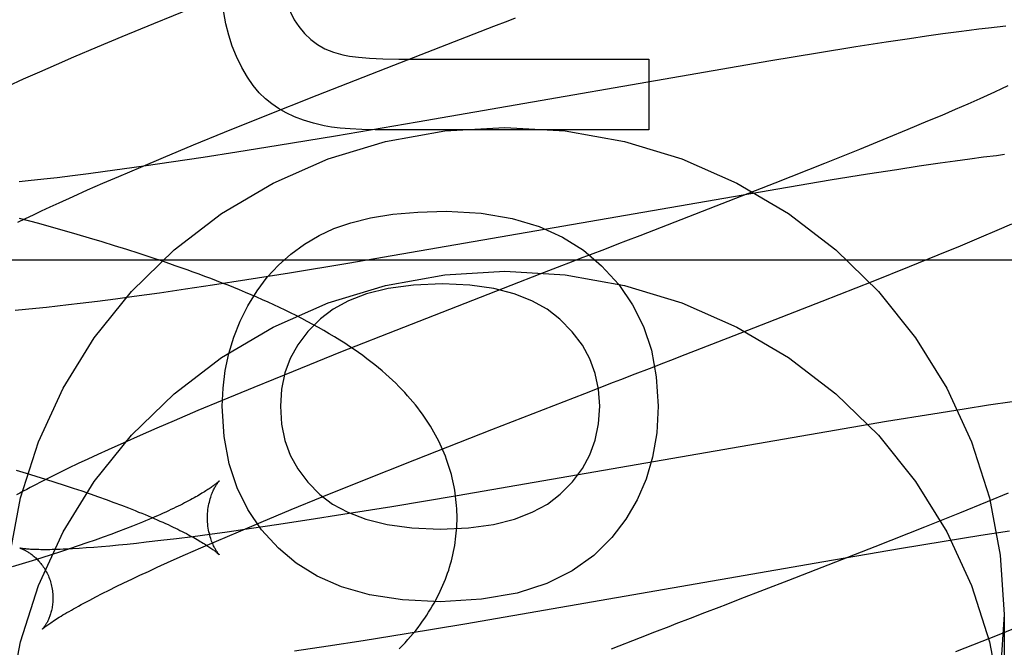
# Model space of a CAD drawing. Header units: inches. Extents: x 0 to 270, y 0 to 175.
# Tile 35 of 95: x 77.8705 to 78.0244, y 85.8718 to 85.9699. Entities that reach past the tile are written whole.
import ezdxf

# ---------------------------------------------------------------- set-up
doc = ezdxf.new("R2010")
doc.units = ezdxf.units.IN
doc.header["$LTSCALE"] = 14.84127
doc.header["$MEASUREMENT"] = 0
doc.linetypes.add('HIDDEN', pattern=[0.2, 0.1, -0.1])
doc.layers.add('DEFAULT_2', color=8, linetype='HIDDEN')
doc.layers.add('RIGHT_OR_MAIN_DOOR_ASSEMBLY', color=7, linetype='CONTINUOUS')

msp = doc.modelspace()

# ---------------------------------------------------------------- linework, layer by layer
at = {"layer": 'DEFAULT_2', "color": 8, "linetype": 'HIDDEN'}
for p, q in [((77.89759, 85.97179), (77.89144, 85.96929)), ((77.89144, 85.96929), (77.88649, 85.96724)), ((77.92902, 85.96283), (77.94466, 85.96891)), ((78.01483, 85.9677), (78.01227, 85.96734)), ((78.01733, 85.96804), (78.01483, 85.9677)), ((78.01894, 85.96825), (78.01733, 85.96804)), ((78.02048, 85.96845), (78.01894, 85.96825)), ((78.02195, 85.96862), (78.02048, 85.96845)), ((78.02334, 85.96878), (78.02195, 85.96862)), ((78.02466, 85.96893), (78.02334, 85.96878)), ((77.88649, 85.96724), (77.88266, 85.96563)), ((78.00598, 85.96641), (78.00122, 85.96567)), ((78.00963, 85.96696), (78.00598, 85.96641)), ((78.01227, 85.96734), (78.00963, 85.96696)), ((77.88266, 85.96563), (77.87895, 85.96406)), ((77.99526, 85.96471), (77.98796, 85.9635)), ((78.00122, 85.96567), (77.99526, 85.96471)), ((77.87895, 85.96406), (77.87625, 85.96289)), ((77.98796, 85.9635), (77.93264, 85.9539)), ((77.93271, 85.96376), (77.96887, 85.96376)), ((77.96887, 85.96376), (77.96887, 85.95271)), ((77.87363, 85.96175), (77.87109, 85.96062)), ((77.87625, 85.96289), (77.87363, 85.96175)), ((77.91703, 85.95812), (77.92902, 85.96283)), ((77.87109, 85.96062), (77.86863, 85.95951)), ((78.02291, 85.95861), (78.02178, 85.9581)), ((78.02398, 85.95911), (78.02291, 85.95861)), ((78.025, 85.95958), (78.02398, 85.95911)), ((77.90863, 85.95478), (77.91703, 85.95812)), ((78.0206, 85.95756), (78.01873, 85.95674)), ((78.02178, 85.9581), (78.0206, 85.95756)), ((78.01675, 85.95587), (78.01465, 85.95497)), ((78.01873, 85.95674), (78.01675, 85.95587)), ((77.90257, 85.95233), (77.90863, 85.95478)), ((77.93264, 85.9539), (77.91991, 85.95174)), ((78.01245, 85.95404), (78.00935, 85.95274)), ((78.01465, 85.95497), (78.01245, 85.95404)), ((77.8977, 85.95034), (77.90257, 85.95233)), ((77.96887, 85.95271), (77.92848, 85.95271)), ((78.00935, 85.95274), (78.00609, 85.9514)), ((77.91991, 85.95174), (77.91095, 85.95025)), ((78.00609, 85.9514), (78.00178, 85.94964)), ((77.89303, 85.9484), (77.8977, 85.95034)), ((77.90446, 85.94921), (77.89923, 85.94839)), ((77.91095, 85.95025), (77.90446, 85.94921)), ((78.00178, 85.94964), (77.99631, 85.94745)), ((77.88945, 85.94689), (77.89303, 85.9484)), ((77.8942, 85.94763), (77.89032, 85.94706)), ((77.89923, 85.94839), (77.8942, 85.94763)), ((78.01442, 85.94754), (78.01678, 85.94788)), ((78.01678, 85.94788), (78.01904, 85.94819)), ((78.01904, 85.94819), (78.02118, 85.94847)), ((78.02118, 85.94847), (78.0232, 85.94872)), ((78.0232, 85.94872), (78.02448, 85.94888)), ((77.88389, 85.94617), (77.88128, 85.94583)), ((77.88658, 85.94654), (77.88389, 85.94617)), ((77.88601, 85.94543), (77.88945, 85.94689)), ((77.89032, 85.94706), (77.88658, 85.94654)), ((77.99631, 85.94745), (77.98855, 85.94438)), ((78.00304, 85.94581), (78.00763, 85.94653)), ((78.00763, 85.94653), (78.01111, 85.94706)), ((78.01111, 85.94706), (78.01442, 85.94754)), ((77.87188, 85.94472), (77.87048, 85.94458)), ((77.87332, 85.94488), (77.87188, 85.94472)), ((77.87482, 85.94504), (77.87332, 85.94488)), ((77.87637, 85.94522), (77.87482, 85.94504)), ((77.87877, 85.94551), (77.87637, 85.94522)), ((77.88128, 85.94583), (77.87877, 85.94551)), ((77.88354, 85.94436), (77.88601, 85.94543)), ((77.98902, 85.9435), (77.99723, 85.94487)), ((77.99723, 85.94487), (78.00304, 85.94581)), ((77.87888, 85.9423), (77.88116, 85.94331)), ((77.88116, 85.94331), (77.88354, 85.94436)), ((77.92183, 85.93188), (77.98902, 85.9435)), ((77.98855, 85.94438), (77.97506, 85.93911)), ((77.8767, 85.94131), (77.87888, 85.9423)), ((77.87267, 85.93944), (77.87396, 85.94005)), ((77.87396, 85.94005), (77.87531, 85.94068)), ((77.87531, 85.94068), (77.8767, 85.94131)), ((77.87023, 85.93828), (77.87142, 85.93885)), ((77.87353, 85.93804), (77.87052, 85.93886)), ((77.87142, 85.93885), (77.87267, 85.93944)), ((77.97506, 85.93911), (77.96746, 85.93616)), ((77.87553, 85.93748), (77.87353, 85.93804)), ((77.87752, 85.93692), (77.87553, 85.93748)), ((77.8795, 85.93635), (77.87752, 85.93692)), ((78.02089, 85.936), (78.0233, 85.93702)), ((78.0233, 85.93702), (78.02561, 85.93802)), ((77.88146, 85.93577), (77.8795, 85.93635)), ((77.88342, 85.93518), (77.88146, 85.93577)), ((78.01757, 85.9346), (78.02089, 85.936)), ((77.88536, 85.93459), (77.88342, 85.93518)), ((77.88728, 85.93398), (77.88536, 85.93459)), ((77.8892, 85.93337), (77.88728, 85.93398)), ((77.96414, 85.93488), (77.96192, 85.93402)), ((78.01412, 85.93318), (78.01757, 85.9346)), ((77.86889, 85.93237), (78.36889, 85.93237)), ((77.8911, 85.93275), (77.8892, 85.93337)), ((77.89299, 85.93211), (77.8911, 85.93275)), ((78.0096, 85.93133), (78.01412, 85.93318)), ((77.89486, 85.93147), (77.89299, 85.93211)), ((77.9127, 85.93037), (77.92183, 85.93188)), ((78.00392, 85.92905), (78.0096, 85.93133)), ((77.90065, 85.92848), (77.90604, 85.92931)), ((77.90604, 85.92931), (77.9127, 85.93037)), ((77.95183, 85.93012), (77.94732, 85.92837)), ((77.89238, 85.92725), (77.89646, 85.92785)), ((77.89646, 85.92785), (77.90065, 85.92848)), ((77.94732, 85.92837), (77.93051, 85.92181)), ((77.99595, 85.9259), (78.00392, 85.92905)), ((77.88271, 85.92594), (77.88553, 85.92631)), ((77.88553, 85.92631), (77.88841, 85.9267)), ((77.88841, 85.9267), (77.89238, 85.92725)), ((77.86985, 85.92453), (77.87145, 85.92468)), ((77.87145, 85.92468), (77.87308, 85.92484)), ((77.87308, 85.92484), (77.87474, 85.92501)), ((77.87474, 85.92501), (77.87644, 85.9252)), ((77.87644, 85.9252), (77.87819, 85.92539)), ((77.87819, 85.92539), (77.87997, 85.92561)), ((77.87997, 85.92561), (77.88271, 85.92594)), ((77.98222, 85.92054), (77.99595, 85.9259)), ((77.93051, 85.92181), (77.92068, 85.91793)), ((77.97454, 85.91756), (77.98222, 85.92054)), ((77.92068, 85.91793), (77.91327, 85.91495)), ((77.96898, 85.91541), (77.97121, 85.91627)), ((77.91327, 85.91495), (77.90713, 85.91245)), ((77.90713, 85.91245), (77.90219, 85.91041)), ((77.95887, 85.9115), (77.96112, 85.91237)), ((77.94431, 85.90585), (77.95887, 85.9115)), ((77.90219, 85.91041), (77.89836, 85.90881)), ((78.02198, 85.90965), (78.01818, 85.90906)), ((78.02564, 85.9102), (78.02198, 85.90965)), ((77.89836, 85.90881), (77.89466, 85.90723)), ((78.01325, 85.90828), (78.00602, 85.90709)), ((78.01818, 85.90906), (78.01325, 85.90828)), ((77.89197, 85.90607), (77.88935, 85.90492)), ((77.89466, 85.90723), (77.89197, 85.90607)), ((78.00602, 85.90709), (77.93894, 85.89549)), ((77.88935, 85.90492), (77.88681, 85.9038)), ((77.9323, 85.90112), (77.94431, 85.90585)), ((77.88681, 85.9038), (77.88435, 85.90269)), ((77.88276, 85.90196), (77.88121, 85.90124)), ((77.88435, 85.90269), (77.88276, 85.90196)), ((77.87968, 85.90052), (77.87819, 85.89981)), ((77.88121, 85.90124), (77.87968, 85.90052)), ((77.92389, 85.89777), (77.9323, 85.90112)), ((77.86998, 85.8995), (77.87155, 85.89903)), ((77.87155, 85.89903), (77.87308, 85.89856)), ((77.87308, 85.89856), (77.87458, 85.8981)), ((77.87534, 85.89841), (77.87402, 85.89774)), ((77.87673, 85.8991), (77.87534, 85.89841)), ((77.87819, 85.89981), (77.87673, 85.8991)), ((77.87402, 85.89774), (77.87278, 85.89711)), ((77.87458, 85.8981), (77.87605, 85.89763)), ((77.87605, 85.89763), (77.87748, 85.89717)), ((77.87748, 85.89717), (77.87887, 85.89671)), ((77.91782, 85.89532), (77.92389, 85.89777)), ((77.87887, 85.89671), (77.88023, 85.89625)), ((77.88023, 85.89625), (77.88155, 85.8958)), ((77.88155, 85.8958), (77.88283, 85.89535)), ((77.88283, 85.89535), (77.88407, 85.8949)), ((77.91296, 85.89333), (77.91782, 85.89532)), ((77.93894, 85.89549), (77.92871, 85.89378)), ((78.02503, 85.8959), (78.02176, 85.89455)), ((77.88407, 85.8949), (77.88527, 85.89446)), ((77.88527, 85.89446), (77.88643, 85.89403)), ((77.88643, 85.89403), (77.88754, 85.8936)), ((77.92871, 85.89378), (77.92105, 85.89255)), ((78.02176, 85.89455), (78.01744, 85.8928)), ((77.9083, 85.89139), (77.91296, 85.89333)), ((77.92105, 85.89255), (77.91577, 85.89172)), ((78.01744, 85.8928), (78.01197, 85.8906)), ((77.88817, 85.89075), (77.88709, 85.89032)), ((77.88922, 85.89117), (77.88817, 85.89075)), ((77.90472, 85.88988), (77.9083, 85.89139)), ((77.91068, 85.89094), (77.90675, 85.89037)), ((77.91577, 85.89172), (77.91068, 85.89094)), ((77.88478, 85.88946), (77.88357, 85.88901)), ((77.88596, 85.88989), (77.88478, 85.88946)), ((77.88709, 85.89032), (77.88596, 85.88989)), ((77.90024, 85.88945), (77.8976, 85.8891)), ((77.90297, 85.88983), (77.90024, 85.88945)), ((77.9013, 85.88842), (77.90472, 85.88988)), ((77.90675, 85.89037), (77.90297, 85.88983)), ((78.01197, 85.8906), (78.00422, 85.88754)), ((78.01506, 85.88841), (78.02075, 85.88932)), ((78.02075, 85.88932), (78.02523, 85.89001)), ((77.87969, 85.88766), (77.87832, 85.8872)), ((77.88102, 85.88812), (77.87969, 85.88766)), ((77.88232, 85.88857), (77.88102, 85.88812)), ((77.88357, 85.88901), (77.88232, 85.88857)), ((77.88463, 85.88764), (77.88334, 85.88752)), ((77.88596, 85.88776), (77.88463, 85.88764)), ((77.88735, 85.8879), (77.88596, 85.88776)), ((77.8888, 85.88805), (77.88735, 85.8879)), ((77.89029, 85.88822), (77.8888, 85.88805)), ((77.89262, 85.88848), (77.89029, 85.88822)), ((77.89506, 85.88878), (77.89262, 85.88848)), ((77.8976, 85.8891), (77.89506, 85.88878)), ((77.89884, 85.88735), (77.9013, 85.88842)), ((78.00803, 85.88725), (78.01506, 85.88841)), ((77.87547, 85.88628), (77.87399, 85.88582)), ((77.87691, 85.88674), (77.87547, 85.88628)), ((77.87832, 85.8872), (77.87691, 85.88674)), ((77.88095, 85.88734), (77.87984, 85.88726)), ((77.88212, 85.88742), (77.88095, 85.88734)), ((77.88334, 85.88752), (77.88212, 85.88742)), ((77.8942, 85.8853), (77.89647, 85.88631)), ((77.89647, 85.88631), (77.89884, 85.88735)), ((78.00422, 85.88754), (77.99073, 85.88227)), ((77.99625, 85.88524), (78.00803, 85.88725)), ((77.87094, 85.88488), (77.86936, 85.88441)), ((77.87248, 85.88535), (77.87094, 85.88488)), ((77.87399, 85.88582), (77.87248, 85.88535)), ((77.89204, 85.88432), (77.8942, 85.8853)), ((77.94012, 85.8755), (77.99625, 85.88524)), ((77.88804, 85.88246), (77.88932, 85.88306)), ((77.88932, 85.88306), (77.89066, 85.88368)), ((77.89066, 85.88368), (77.89204, 85.88432)), ((77.88563, 85.88129), (77.88681, 85.88187)), ((77.88681, 85.88187), (77.88804, 85.88246)), ((77.99073, 85.88227), (77.98312, 85.87932)), ((77.88243, 85.87969), (77.88344, 85.8802)), ((77.88344, 85.8802), (77.88451, 85.88074)), ((77.88451, 85.88074), (77.88563, 85.88129)), ((77.88058, 85.87871), (77.88148, 85.87919)), ((77.88148, 85.87919), (77.88243, 85.87969)), ((77.97981, 85.87804), (77.97759, 85.87718)), ((78.02439, 85.87695), (78.02439, 85.85445)), ((77.93092, 85.87398), (77.94012, 85.8755)), ((78.02361, 85.87383), (78.02821, 85.87569)), ((77.92421, 85.87289), (77.93092, 85.87398)), ((77.96976, 85.87415), (77.96751, 85.87328)), ((78.01685, 85.87113), (78.02361, 85.87383)), ((77.91876, 85.87204), (77.92421, 85.87289)), ((77.96751, 85.87328), (77.963, 85.87154)), ((77.91347, 85.87124), (77.91876, 85.87204))]:
    msp.add_line(p, q, dxfattribs=at)
for points in [[(77.91172, 85.9772), (77.9118, 85.97545), (77.91202, 85.97385), (77.91238, 85.97241), (77.91286, 85.9711), (77.91345, 85.96991), (77.91416, 85.96884)], [(77.90441, 85.96419), (77.90375, 85.96581), (77.90321, 85.9675), (77.90278, 85.96926), (77.90246, 85.97108), (77.90227, 85.973), (77.9022, 85.97499)], [(77.94466, 85.96891), (77.9469, 85.96977), (77.94802, 85.97021)], [(77.91416, 85.96884), (77.91504, 85.96778), (77.91602, 85.96685), (77.91708, 85.96606), (77.91825, 85.9654), (77.91958, 85.96485), (77.92104, 85.96441)], [(77.90994, 85.95676), (77.90894, 85.95755), (77.90798, 85.95851), (77.90703, 85.95965), (77.90612, 85.96096), (77.90525, 85.96248), (77.90441, 85.96419)], [(77.92104, 85.96441), (77.92209, 85.96421), (77.92348, 85.96405), (77.92521, 85.96392), (77.92731, 85.96383), (77.92981, 85.96377), (77.93271, 85.96376)], [(77.91815, 85.95333), (77.91647, 85.95374), (77.91491, 85.95421), (77.91349, 85.95476), (77.91219, 85.95538), (77.911, 85.95604), (77.90994, 85.95676)], [(77.86898, 85.88619), (77.87066, 85.89517), (77.87347, 85.90395), (77.87733, 85.91234), (77.8822, 85.9202), (77.88801, 85.92745), (77.89467, 85.93394), (77.90208, 85.93962), (77.91015, 85.94437), (77.91873, 85.94815), (77.92773, 85.95088), (77.93699, 85.95255), (77.94639, 85.95309), (77.95579, 85.95255), (77.96506, 85.95088), (77.97405, 85.94815), (77.98264, 85.94437), (77.9907, 85.93962), (77.99811, 85.93394), (78.00478, 85.92745), (78.01058, 85.9202), (78.01546, 85.91234), (78.01932, 85.90395), (78.02213, 85.89517), (78.02381, 85.88619), (78.02439, 85.87695)], [(77.92848, 85.95271), (77.92611, 85.95272), (77.92401, 85.95278), (77.92218, 85.95286), (77.92061, 85.95299), (77.91926, 85.95314), (77.91815, 85.95333)], [(77.91736, 85.93619), (77.91965, 85.93726), (77.92232, 85.93817), (77.92536, 85.93893), (77.92884, 85.9395), (77.93279, 85.93986), (77.93719, 85.94)], [(77.93719, 85.94), (77.94267, 85.93966), (77.94753, 85.93887), (77.95171, 85.9376), (77.95536, 85.93592), (77.95864, 85.93388), (77.96149, 85.93145)], [(77.90619, 85.9252), (77.90763, 85.92754), (77.90923, 85.92967), (77.91099, 85.93157), (77.91292, 85.93328), (77.91505, 85.93482), (77.91736, 85.93619)], [(77.96746, 85.93616), (77.96525, 85.93531), (77.96414, 85.93488)], [(77.96192, 85.93402), (77.95969, 85.93316), (77.95857, 85.93273), (77.95633, 85.93186)], [(77.93889, 85.89205), (77.93889, 85.8925), (77.93887, 85.89299), (77.93885, 85.89348), (77.93882, 85.89396), (77.93878, 85.89445), (77.93873, 85.89493), (77.93867, 85.89542), (77.9386, 85.8959), (77.93853, 85.89639), (77.93844, 85.89687), (77.93835, 85.89736), (77.93824, 85.89784), (77.93813, 85.89832), (77.93801, 85.8988), (77.93787, 85.89928), (77.93773, 85.89976), (77.93758, 85.90024), (77.93742, 85.90071), (77.93725, 85.90119), (77.93707, 85.90167), (77.93688, 85.90214), (77.93669, 85.90262), (77.93648, 85.90309), (77.93626, 85.90356), (77.93603, 85.90403), (77.93579, 85.90451), (77.93554, 85.90498), (77.93528, 85.90545), (77.93501, 85.90592), (77.93473, 85.90639), (77.93443, 85.90686), (77.93413, 85.90732), (77.93381, 85.9078), (77.93348, 85.90827), (77.93313, 85.90874), (77.93277, 85.90922), (77.93239, 85.9097), (77.932, 85.91018), (77.93159, 85.91066), (77.93117, 85.91114), (77.93073, 85.91163), (77.93028, 85.91211), (77.9298, 85.9126), (77.92932, 85.91308), (77.92881, 85.91357), (77.92829, 85.91405), (77.92776, 85.91453), (77.9272, 85.91501), (77.92663, 85.91549), (77.92605, 85.91597), (77.92544, 85.91645), (77.92481, 85.91693), (77.92417, 85.91741), (77.9235, 85.91789), (77.9228, 85.91837), (77.92208, 85.91886), (77.92134, 85.91935), (77.92056, 85.91985), (77.91976, 85.92034), (77.91893, 85.92084), (77.91808, 85.92133), (77.91723, 85.92182), (77.91636, 85.9223), (77.91549, 85.92276), (77.91463, 85.92322), (77.91376, 85.92366), (77.91289, 85.92409), (77.91202, 85.92452), (77.91114, 85.92493), (77.91026, 85.92534), (77.90938, 85.92575), (77.90849, 85.92614), (77.9076, 85.92653), (77.90671, 85.92692), (77.90582, 85.9273), (77.90492, 85.92767), (77.90402, 85.92804), (77.90312, 85.9284), (77.90221, 85.92876), (77.90131, 85.92911), (77.9004, 85.92946), (77.89948, 85.9298), (77.89857, 85.93014), (77.89764, 85.93048), (77.89672, 85.93081), (77.89486, 85.93147)], [(77.95633, 85.93186), (77.95521, 85.93143), (77.95183, 85.93012)], [(77.96149, 85.93145), (77.96416, 85.92851), (77.96634, 85.92533), (77.96804, 85.92195), (77.96927, 85.91825), (77.97004, 85.91407), (77.97035, 85.90949)], [(77.86898, 85.8637), (77.87066, 85.87268), (77.87347, 85.88146), (77.87733, 85.88985), (77.8822, 85.89771), (77.88801, 85.90495), (77.89467, 85.91145), (77.90208, 85.91713), (77.91015, 85.92188), (77.91873, 85.92566), (77.92773, 85.92839), (77.93699, 85.93005), (77.94639, 85.9306), (77.95579, 85.93005), (77.96506, 85.92839), (77.97405, 85.92566), (77.98264, 85.92188), (77.9907, 85.91713), (77.99811, 85.91145), (78.00478, 85.90495), (78.01058, 85.89771), (78.01546, 85.88985), (78.01932, 85.88146), (78.02213, 85.87268), (78.02381, 85.8637)], [(77.93664, 85.92864), (77.93209, 85.92842), (77.92812, 85.9279), (77.92476, 85.92706), (77.92192, 85.92596), (77.91951, 85.92467), (77.91756, 85.92316)], [(77.95494, 85.92312), (77.95297, 85.92465), (77.9506, 85.92597), (77.94785, 85.92707), (77.94465, 85.92791), (77.9409, 85.92843), (77.93664, 85.92864)], [(77.9022, 85.90949), (77.90232, 85.91233), (77.90266, 85.91507), (77.90322, 85.91772), (77.90399, 85.92028), (77.90498, 85.92277), (77.90619, 85.9252)], [(77.91756, 85.92316), (77.9156, 85.92118), (77.91402, 85.91911), (77.91283, 85.91698), (77.912, 85.9147), (77.91148, 85.91219), (77.91129, 85.90949)], [(77.9612, 85.90949), (77.96101, 85.91215), (77.96049, 85.91463), (77.95967, 85.9169), (77.95848, 85.91904), (77.9569, 85.92112), (77.95494, 85.92312)], [(77.97121, 85.91627), (77.97232, 85.9167), (77.97454, 85.91756)], [(77.96449, 85.91368), (77.96674, 85.91455), (77.96898, 85.91541)], [(77.96112, 85.91237), (77.96337, 85.91324), (77.96449, 85.91368)], [(77.91097, 85.88731), (77.90835, 85.89018), (77.9062, 85.89334), (77.90451, 85.89673), (77.90328, 85.90049), (77.90251, 85.90476), (77.9022, 85.90949)], [(77.91129, 85.90949), (77.91148, 85.90671), (77.912, 85.90415), (77.91283, 85.90184), (77.914, 85.89971), (77.91555, 85.89765), (77.91747, 85.89572)], [(77.955, 85.89573), (77.95692, 85.89769), (77.95848, 85.89975), (77.95965, 85.90189), (77.96048, 85.9042), (77.961, 85.90674), (77.9612, 85.90949)], [(77.97035, 85.90949), (77.9701, 85.90534), (77.96947, 85.90153), (77.96845, 85.89807), (77.96705, 85.89488), (77.96526, 85.89184), (77.96309, 85.88899)], [(77.87278, 85.89711), (77.87219, 85.8968), (77.87163, 85.8965), (77.87108, 85.89621), (77.87054, 85.89592), (77.87003, 85.89564)], [(77.90173, 85.89782), (77.90172, 85.89782), (77.90171, 85.8978), (77.90169, 85.89778), (77.90167, 85.89776), (77.90164, 85.89773), (77.9016, 85.8977), (77.90155, 85.89766), (77.9015, 85.89761), (77.90144, 85.89756), (77.90138, 85.89751), (77.9013, 85.89745), (77.90122, 85.89738), (77.90114, 85.89731), (77.90104, 85.89724), (77.90094, 85.89716), (77.90082, 85.89708), (77.9007, 85.89699), (77.90058, 85.8969), (77.90044, 85.8968), (77.90029, 85.8967), (77.90014, 85.89659), (77.89997, 85.89648), (77.8998, 85.89637), (77.89961, 85.89625), (77.89942, 85.89613), (77.89922, 85.89601), (77.89901, 85.89588), (77.89878, 85.89574), (77.89855, 85.89561), (77.89831, 85.89546), (77.89806, 85.89532), (77.89779, 85.89517), (77.89752, 85.89502), (77.89723, 85.89487), (77.89694, 85.89471), (77.89663, 85.89455), (77.89631, 85.89438), (77.89598, 85.89421), (77.89565, 85.89404), (77.89529, 85.89387), (77.89493, 85.89369), (77.89456, 85.89351), (77.89418, 85.89333), (77.89378, 85.89314), (77.89338, 85.89296), (77.89296, 85.89277), (77.89253, 85.89257), (77.89209, 85.89238), (77.89164, 85.89218), (77.89118, 85.89198), (77.89071, 85.89178), (77.89022, 85.89158), (77.88973, 85.89137), (77.88922, 85.89117)], [(77.89989, 85.89205), (77.8999, 85.89237), (77.89991, 85.8927), (77.89994, 85.89302), (77.89997, 85.89334), (77.90001, 85.89365), (77.90006, 85.89394), (77.90012, 85.89423), (77.90018, 85.89451), (77.90024, 85.89477), (77.90031, 85.89502), (77.90039, 85.89526), (77.90046, 85.89548), (77.90054, 85.89569), (77.90062, 85.89589), (77.90069, 85.89608), (77.90077, 85.89625), (77.90085, 85.89641), (77.90092, 85.89656), (77.90099, 85.89671), (77.90106, 85.89684), (77.90113, 85.89696), (77.9012, 85.89707), (77.90126, 85.89717), (77.90132, 85.89727), (77.90138, 85.89735), (77.90143, 85.89743), (77.90148, 85.8975), (77.90152, 85.89756), (77.90157, 85.89762), (77.9016, 85.89767), (77.90164, 85.89771), (77.90166, 85.89775), (77.90169, 85.89777), (77.90171, 85.8978), (77.90172, 85.89781), (77.90173, 85.89782), (77.90173, 85.89782)], [(77.91747, 85.89572), (77.91943, 85.8942), (77.92183, 85.89291), (77.92464, 85.89182), (77.92795, 85.89099), (77.93184, 85.89048), (77.93627, 85.89027)], [(77.93627, 85.89027), (77.9407, 85.89048), (77.94457, 85.89099), (77.94787, 85.89182), (77.95066, 85.89292), (77.95305, 85.89421), (77.955, 85.89573)], [(77.88754, 85.8936), (77.88861, 85.89317), (77.88913, 85.89296), (77.88964, 85.89276), (77.89014, 85.89255), (77.89063, 85.89235), (77.8911, 85.89215), (77.89157, 85.89195), (77.89202, 85.89175), (77.89246, 85.89155), (77.89289, 85.89136), (77.89331, 85.89117), (77.89372, 85.89098), (77.89412, 85.8908), (77.8945, 85.89061), (77.89488, 85.89043), (77.89524, 85.89026), (77.89559, 85.89008), (77.89594, 85.88991), (77.89627, 85.88974), (77.89659, 85.88958), (77.8969, 85.88941), (77.89719, 85.88925), (77.89748, 85.8891), (77.89776, 85.88895), (77.89802, 85.8888), (77.89828, 85.88865), (77.89852, 85.88851), (77.89876, 85.88837), (77.89898, 85.88824), (77.89919, 85.88811), (77.8994, 85.88798), (77.89959, 85.88786), (77.89978, 85.88774), (77.89995, 85.88763), (77.90012, 85.88752), (77.90027, 85.88741), (77.90042, 85.88731), (77.90056, 85.88721), (77.90069, 85.88712), (77.90081, 85.88703), (77.90092, 85.88695), (77.90103, 85.88687), (77.90113, 85.88679), (77.90121, 85.88672), (77.9013, 85.88666), (77.90137, 85.8866), (77.90144, 85.88654), (77.90171, 85.88629)], [(77.90171, 85.88629), (77.90172, 85.88628), (77.90173, 85.88627), (77.90173, 85.88627), (77.90173, 85.88628), (77.90172, 85.88628), (77.90171, 85.8863), (77.90169, 85.88632), (77.90167, 85.88635), (77.90164, 85.88638), (77.90161, 85.88642), (77.90157, 85.88647), (77.90153, 85.88653), (77.90148, 85.88659), (77.90143, 85.88666), (77.90138, 85.88674), (77.90132, 85.88682), (77.90126, 85.88692), (77.9012, 85.88702), (77.90113, 85.88713), (77.90107, 85.88725), (77.901, 85.88738), (77.90092, 85.88753), (77.90085, 85.88768), (77.90077, 85.88784), (77.9007, 85.88801), (77.90062, 85.8882), (77.90054, 85.8884), (77.90047, 85.88861), (77.90039, 85.88883), (77.90032, 85.88907), (77.90025, 85.88932), (77.90018, 85.88958), (77.90012, 85.88986), (77.90006, 85.89014), (77.90001, 85.89044), (77.89997, 85.89075), (77.89994, 85.89107), (77.89991, 85.8914), (77.8999, 85.89173), (77.89989, 85.89205)], [(77.92987, 85.87157), (77.93034, 85.87205), (77.93079, 85.87253), (77.93122, 85.87301), (77.93164, 85.87349), (77.93204, 85.87397), (77.93243, 85.87445), (77.9328, 85.87492), (77.93316, 85.8754), (77.93351, 85.87587), (77.93384, 85.87634), (77.93415, 85.87681), (77.93446, 85.87728), (77.93475, 85.87775), (77.93503, 85.87822), (77.9353, 85.87869), (77.93556, 85.87916), (77.93581, 85.87963), (77.93605, 85.8801), (77.93627, 85.88057), (77.93649, 85.88104), (77.9367, 85.88151), (77.9369, 85.88198), (77.93708, 85.88246), (77.93726, 85.88293), (77.93743, 85.88341), (77.93759, 85.88388), (77.93774, 85.88436), (77.93788, 85.88484), (77.93801, 85.88532), (77.93813, 85.8858), (77.93825, 85.88628), (77.93835, 85.88676), (77.93844, 85.88724), (77.93853, 85.88772), (77.93861, 85.88821), (77.93867, 85.88869), (77.93873, 85.88917), (77.93878, 85.88966), (77.93882, 85.89014), (77.93885, 85.89063), (77.93887, 85.89111), (77.93889, 85.8916), (77.93889, 85.89205)], [(77.96309, 85.88899), (77.96028, 85.88615), (77.95687, 85.88375), (77.95294, 85.88176), (77.94828, 85.88026), (77.9427, 85.87932), (77.93627, 85.87891)], [(77.87055, 85.88731), (77.87056, 85.88731), (77.87057, 85.8873), (77.87059, 85.8873), (77.87062, 85.88729), (77.87065, 85.88728), (77.8707, 85.88726), (77.87074, 85.88725), (77.8708, 85.88723), (77.87086, 85.8872), (77.87093, 85.88718), (77.871, 85.88715), (77.87107, 85.88712), (77.87115, 85.88708), (77.87124, 85.88704), (77.87133, 85.887), (77.87142, 85.88695), (77.87152, 85.8869), (77.87162, 85.88684), (77.87172, 85.88678), (77.87183, 85.88672), (77.87194, 85.88665), (77.87206, 85.88657), (77.87217, 85.88649), (77.87229, 85.88641), (77.87241, 85.88632), (77.87253, 85.88622), (77.87266, 85.88612), (77.87278, 85.88602), (77.87291, 85.88591), (77.87304, 85.88579), (77.87317, 85.88566), (77.87331, 85.88553), (77.87344, 85.88539), (77.87357, 85.88525), (77.8737, 85.88509), (77.87383, 85.88493), (77.87396, 85.88477), (77.87409, 85.88459), (77.87422, 85.88441), (77.87435, 85.88423), (77.87447, 85.88403), (77.87459, 85.88383), (77.8747, 85.88363), (77.87481, 85.88341), (77.87492, 85.8832), (77.87502, 85.88297), (77.87511, 85.88275), (77.8752, 85.88252), (77.87528, 85.88228), (77.87536, 85.88204), (77.87542, 85.88184)], [(77.87984, 85.88726), (77.87879, 85.8872), (77.87829, 85.88718), (77.8778, 85.88715), (77.87733, 85.88713), (77.87688, 85.88711), (77.87644, 85.8871), (77.87602, 85.88709), (77.87562, 85.88708), (77.87523, 85.88707), (77.87485, 85.88707), (77.8745, 85.88707), (77.87416, 85.88707), (77.87383, 85.88707), (77.87352, 85.88708), (77.87323, 85.88708), (77.87296, 85.88709), (77.8727, 85.8871), (77.87246, 85.88711), (77.87223, 85.88712), (77.87202, 85.88714), (77.87183, 85.88715), (77.87165, 85.88716), (77.87148, 85.88718), (77.87134, 85.88719), (77.8712, 85.88721), (77.87108, 85.88722), (77.87097, 85.88724), (77.87088, 85.88725), (77.8708, 85.88726), (77.87073, 85.88727), (77.87067, 85.88728), (77.87063, 85.88729), (77.8706, 85.8873), (77.87057, 85.8873), (77.87056, 85.88731)], [(77.93627, 85.87891), (77.93038, 85.87924), (77.92522, 85.88002), (77.92082, 85.88128), (77.91705, 85.88294), (77.91375, 85.88495), (77.91097, 85.88731)], [(77.87542, 85.88184), (77.87548, 85.88162), (77.87553, 85.88138), (77.87558, 85.88114), (77.87563, 85.88089), (77.87566, 85.88065), (77.87569, 85.88041), (77.87571, 85.88017), (77.87573, 85.87993), (77.87574, 85.8797), (77.87574, 85.87946), (77.87573, 85.87924), (77.87572, 85.87901), (77.87571, 85.87879), (77.87569, 85.87858), (77.87566, 85.87837), (77.87563, 85.87816), (77.8756, 85.87796), (77.87556, 85.87777), (77.87552, 85.87758), (77.87547, 85.8774), (77.87542, 85.87723), (77.87537, 85.87706), (77.87532, 85.8769), (77.87527, 85.87674), (77.87521, 85.87659), (77.87516, 85.87645), (77.8751, 85.87631), (77.87504, 85.87617), (77.87499, 85.87605), (77.87493, 85.87592), (77.87487, 85.87581), (77.87481, 85.8757), (77.87475, 85.87559), (77.87469, 85.87549), (77.87464, 85.8754), (77.87458, 85.87531), (77.87453, 85.87522), (77.87448, 85.87515), (77.87443, 85.87507), (77.87438, 85.87501), (77.87433, 85.87494), (77.87429, 85.87489), (77.87425, 85.87484), (77.87421, 85.87479), (77.87418, 85.87475), (77.87415, 85.87472), (77.87412, 85.87469), (77.8741, 85.87467), (77.87409, 85.87465), (77.87408, 85.87464), (77.87408, 85.87464)], [(77.87408, 85.87464), (77.87409, 85.87465), (77.87411, 85.87467), (77.87413, 85.87469), (77.87416, 85.87472), (77.87421, 85.87476), (77.87426, 85.8748), (77.87432, 85.87485), (77.87439, 85.87491), (77.87448, 85.87498), (77.87457, 85.87505), (77.87468, 85.87513), (77.8748, 85.87522), (77.87493, 85.87532), (77.87507, 85.87542), (77.87523, 85.87553), (77.8754, 85.87565), (77.87559, 85.87577), (77.87579, 85.87591), (77.876, 85.87605), (77.87623, 85.8762), (77.87647, 85.87635), (77.87673, 85.87651), (77.87701, 85.87668), (77.8773, 85.87686), (77.8776, 85.87704), (77.87792, 85.87723), (77.87826, 85.87742), (77.87861, 85.87762), (77.87897, 85.87783), (77.87935, 85.87804), (77.87975, 85.87826), (77.88016, 85.87848), (77.88058, 85.87871)], [(77.98312, 85.87932), (77.98092, 85.87847), (77.97981, 85.87804)], [(77.97759, 85.87718), (77.97536, 85.87632), (77.97312, 85.87546)], [(78.02439, 85.87695), (78.02381, 85.8677)], [(77.97312, 85.87546), (77.972, 85.87502), (77.96976, 85.87415)]]:
    msp.add_lwpolyline(points, dxfattribs=at)
at = {"layer": 'RIGHT_OR_MAIN_DOOR_ASSEMBLY', "color": 8, "linetype": 'HIDDEN'}
msp.add_line((77.94389, 93.94537), (77.94389, 77.13537), dxfattribs=at)

doc.saveas('drawing.dxf')
